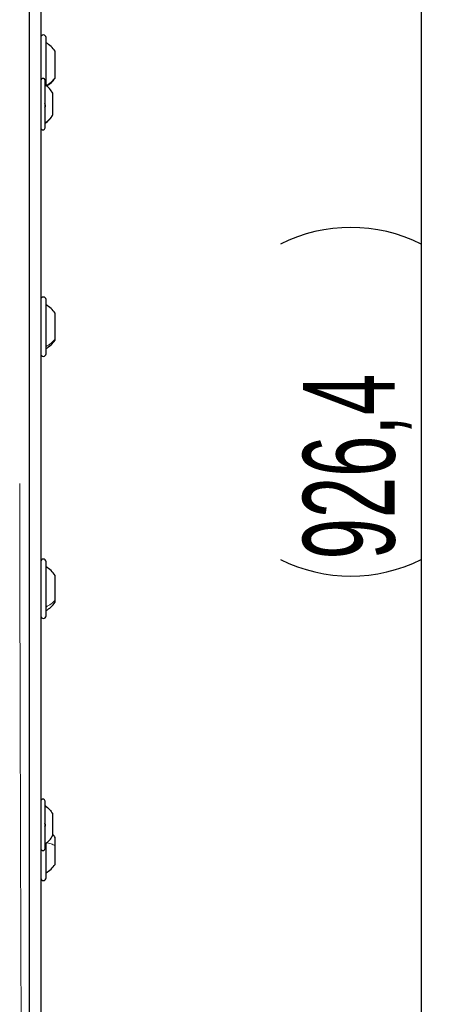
# Model space of a CAD drawing. Header units: millimetres. Extents: x 5 to 418, y 2 to 292.
# Tile 34 of 74: x 121 to 137, y 150 to 188. Entities that reach past the tile are written whole.
import ezdxf

# ---------------------------------------------------------------- set-up
doc = ezdxf.new("R2010")
doc.units = ezdxf.units.MM
doc.layers.add('SLD-0', color=7, linetype='Continuous')
doc.styles.add('SLDTEXTSTYLE0', font='TXT', dxfattribs={"width": 0.605})
doc.dimstyles.new('SLDDIMSTYLE3', dxfattribs={"dimtxt": 3.5, "dimasz": 3.302, "dimexe": 0, "dimexo": 0.0625, "dimgap": 0.875, "dimtad": 1, "dimdec": 1, "dimlfac": 6, "dimrnd": 1e-09, "dimzin": 12, "dimdsep": 46, "dimtxsty": 'SLDTEXTSTYLE0', "dimsah": 1, "dimcen": 0.09, "dimadec": 0, "dimazin": 3, "dimtfac": 1, "dimtofl": 0, "dimtmove": 0, "dimatfit": 3, "dimfxl": 1, "dimfrac": 2, "dimtolj": 1, "dimtzin": 12, "dimarcsym": 0})

# ---------------------------------------------------------------- blocks, each defined once
blk = doc.blocks.new('_D_8')
at = {"layer": 'SLD-0', "color": 7}
for p, q in [((120.137, 250.253), (137.16, 250.253)), ((136.16, 250.253), (136.16, 95.859)), ((112.61, 95.859), (137.16, 95.859))]:
    blk.add_line(p, q, dxfattribs=at)
for centre, start, end in [((133.475, 173.7), 63.4349, 116.5651), ((133.475, 172.412), 243.4349, 296.5651)]:
    blk.add_arc(centre, 6.006, start, end, dxfattribs=at)
for points in [[(136.16, 250.253), (135.652, 246.951), (136.668, 246.951)], [(136.16, 95.859), (136.668, 99.161), (135.652, 99.161)]]:
    blk.add_solid(points, dxfattribs=at)
at = {"layer": 'SLD-0', "color": 7, "insert": (131.649, 167.041), "char_height": 3.5, "attachment_point": 1, "rotation": 90, "style": 'SLDTEXTSTYLE0'}
blk.add_mtext('926,4', dxfattribs=at)

msp = doc.modelspace()

# ---------------------------------------------------------------- linework, layer by layer
at = {"color": 7, "linetype": 'Continuous', "lineweight": 18}
msp.add_line((121.2095, 131.0831), (121.2095, 216.91), dxfattribs=at)
at = {"color": 7, "linetype": 'Continuous', "lineweight": 25}
for p, q in [((121.2096, 131.0831), (121.2096, 216.91)), ((121.6368, 194.4132), (121.6368, 146.9132)), ((121.8368, 185.1224), (121.8368, 186.9532)), ((122.1868, 185.4243), (122.1868, 186.4332)), ((121.8034, 183.5132), (121.8034, 185.3132)), ((122.1868, 185.4066), (122.1868, 185.4243)), ((122.0951, 184.0069), (122.0951, 184.8257)), ((122.0951, 184.0007), (122.0951, 184.0069)), ((121.8368, 174.8866), (121.8368, 176.9532)), ((122.1868, 175.4518), (122.1868, 176.4332)), ((122.1868, 175.4066), (122.1868, 175.4518)), ((121.8368, 164.8866), (121.8368, 166.9532)), ((122.1868, 165.4912), (122.1868, 166.4332)), ((122.1868, 165.4066), (122.1868, 165.4912)), ((121.8034, 156.0132), (121.8034, 157.8132)), ((122.0951, 156.5011), (122.0951, 157.3253)), ((122.1868, 156.1203), (122.1868, 156.4332)), ((121.8368, 154.8866), (121.8368, 156.2123)), ((122.1868, 155.4066), (122.1868, 156.1203))]:
    msp.add_line(p, q, dxfattribs=at)
for centre, radius, start, end in [((121.7368, 186.9532), 0.1, 0, 180), ((121.3389, 185.8573), 1.025, 34.1881, 60.93944), ((121.7201, 185.3132), 0.0833, 0, 180), ((121.3389, 185.9825), 1.025, 300.76258, 325.8119), ((121.2585, 184.3582), 0.9583, 29.1989, 55.34848), ((121.2585, 184.4682), 0.9583, 304.65152, 330.8011), ((121.7201, 183.5132), 0.0833, 180, 0), ((121.7368, 176.9532), 0.1, 0, 180), ((121.3389, 175.8573), 1.025, 34.1881, 60.93944), ((121.3389, 175.9825), 1.025, 299.06056, 325.8119), ((121.7368, 174.8866), 0.1, 180, 0), ((121.7368, 166.9532), 0.1, 0, 180), ((121.3389, 165.8573), 1.025, 34.1881, 60.93944), ((121.3389, 165.9825), 1.025, 299.06056, 325.8119), ((121.7368, 164.8866), 0.1, 180, 0), ((121.7201, 157.8132), 0.0833, 0, 180), ((121.3389, 155.8573), 1.025, 34.1881, 42.45851), ((121.7201, 156.0132), 0.0833, 180, 0), ((121.3389, 155.9825), 1.025, 299.06056, 325.8119), ((121.7368, 154.8866), 0.1, 180, 0)]:
    msp.add_arc(centre, radius, start, end, dxfattribs=at)
at = {"color": 7, "linetype": 'Continuous', "lineweight": 18}
for points in [[(121.8368, 185.1154), (121.9045, 185.157), (122.0399, 185.2402), (122.1378, 185.3629), (122.1868, 185.4243)], [(121.8034, 183.6908), (121.8612, 183.7353), (121.9768, 183.8241), (122.0557, 183.946), (122.0951, 184.0069)], [(121.8368, 175.1601), (121.9045, 175.1993), (122.0399, 175.2779), (122.1378, 175.3939), (122.1868, 175.4518)], [(121.8368, 165.2239), (121.9045, 165.2599), (122.0399, 165.3319), (122.1378, 165.4381), (122.1868, 165.4912)], [(121.8368, 156.2452), (121.9045, 156.2284), (122.0399, 156.1948), (122.1378, 156.1451), (122.1868, 156.1203)]]:
    msp.add_open_spline(points, degree=3, dxfattribs=at)
at = {"color": 7, "linetype": 'Continuous', "lineweight": 25}
for points, knots in [([(121.7749, 184.4305), (121.7788, 184.4268), (121.7866, 184.4193), (121.7958, 184.3997), (121.8019, 184.3754), (121.8042, 184.3487), (121.802, 184.3234), (121.7959, 184.3035), (121.7867, 184.2903), (121.7788, 184.2879), (121.7749, 184.2868)], [0, 0, 0, 0, 0.12522174, 0.24948305, 0.37432565, 0.49906277, 0.6238964, 0.74938803, 0.87444058, 1, 1, 1, 1]), ([(121.7749, 156.9718), (121.7788, 156.969), (121.7866, 156.9633), (121.7958, 156.9458), (121.8019, 156.9229), (121.8042, 156.8964), (121.802, 156.8703), (121.7959, 156.8484), (121.7867, 156.8325), (121.7788, 156.8282), (121.7749, 156.826)], [0, 0, 0, 0, 0.1252217, 0.2494831, 0.3743256, 0.4990628, 0.6238964, 0.749388, 0.8744406, 1, 1, 1, 1])]:
    msp.add_open_spline(points, degree=3, knots=knots, dxfattribs=at)
at = {"color": 7, "linetype": 'Continuous', "lineweight": 18}
msp.add_open_spline([(120.8315, 169.9346), (120.838, 166.6066), (120.8512, 159.9507), (120.8839, 149.9787), (120.919, 141.5549), (120.9451, 136.4595), (120.9542, 134.6785)], degree=3, knots=[0, 0, 0, 0, 0.2826981, 0.5653962, 0.8480943, 1, 1, 1, 1], dxfattribs=at)
at = {"color": 7, "linetype": 'Continuous', "lineweight": 25}
for points in [[(121.8034, 157.6458), (121.8612, 157.6007), (121.9768, 157.5106), (122.0557, 157.3871), (122.0951, 157.3253)], [(121.8034, 156.1806), (121.8612, 156.2257), (121.9768, 156.3158), (122.0557, 156.4394), (122.0951, 156.5011)]]:
    msp.add_open_spline(points, degree=3, dxfattribs=at)

# ---------------------------------------------------------------- dimensions: what is measured, and where the dimension line sits
at = {"layer": 'SLD-0', "color": 7}
dim = msp.add_linear_dim(base=(136.1603, 95.8593), p1=(120.1368, 250.2532), p2=(112.6099, 95.8593), angle=90, text='(<>)', dimstyle='SLDDIMSTYLE3', dxfattribs=at)
dim.commit()
dim.dimension.update_dxf_attribs({"geometry": '_D_8', "text_midpoint": (136.1603, 173.0563), "dimtype": 160})

doc.saveas('drawing.dxf')
